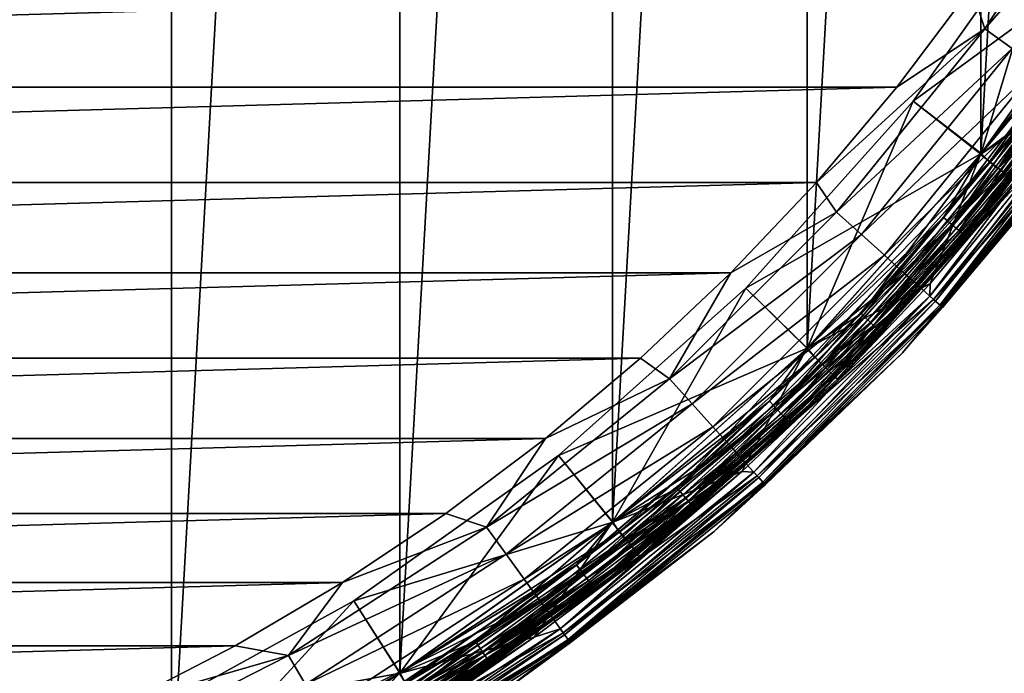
# Model space of a CAD drawing. Header units: metres. Extents: x -27 to 247, y -27 to 27.
# Tile 11 of 50: x 10 to 21, y -22 to -15. Entities that reach past the tile are written whole.
import ezdxf

# ---------------------------------------------------------------- set-up
doc = ezdxf.new("R2010")
doc.units = ezdxf.units.M
doc.layers.add('solid_10271303', color=7, linetype='CONTINUOUS')

msp = doc.modelspace()

# ---------------------------------------------------------------- linework, layer by layer
at = {"layer": 'solid_10271303'}
for points in [[(8.591855, 24.539354, -50), (11.286701, 23.42243, -50), (8.591872, -24.539349, -50)], [(11.286701, 23.42243, -50), (11.286726, -23.422417, -50), (8.591872, -24.539349, -50)], [(11.286701, 23.42243, -50), (13.838844, 22.011038, -50), (11.286726, -23.422417, -50)], [(13.838844, 22.011038, -50), (13.838876, -22.011019, -50), (11.286726, -23.422417, -50)], [(13.838844, 22.011038, -50), (16.216412, 20.32308, -50), (13.838876, -22.011019, -50)], [(16.216412, 20.32308, -50), (16.21645, -20.323051, -50), (13.838876, -22.011019, -50)], [(16.216412, 20.32308, -50), (18.389851, 18.3797, -50), (16.21645, -20.323051, -50)], [(18.389851, 18.3797, -50), (18.389893, -18.37966, -50), (16.21645, -20.323051, -50)], [(18.389851, 18.3797, -50), (20.331736, 16.205559, -50), (18.389893, -18.37966, -50)], [(20.331736, 16.205559, -50), (20.331774, -16.205511, -50), (18.389893, -18.37966, -50)], [(20.331736, 16.205559, -50), (22.017714, 13.828222, -50), (20.331774, -16.205511, -50)], [(22.017714, 13.828222, -50), (22.017748, -13.828169, -50), (20.331774, -16.205511, -50)], [(20.377415, -14.805058, 179.40274), (21.813335, -12.593935, 179.40274), (20.228598, -14.347231, 179.440704)], [(22.138685, -12.781776, 179.289215), (21.813335, -12.593935, 179.40274), (20.377415, -14.805058, 179.40274)], [(20.681349, -15.025879, 179.289215), (22.138685, -12.781776, 179.289215), (20.377415, -14.805058, 179.40274)], [(21.202179, -13.322198), (19.577301, -15.612246, 0.35), (19.57725, -15.61232)], [(21.202179, -13.322198), (19.57725, -15.61232), (20.332003, -16.205223)], [(21.202179, -13.322198), (21.202141, -13.322237, 0.35), (19.577301, -15.612246, 0.35)], [(19.577301, -15.612246, 0.35), (21.202141, -13.322237, 0.35), (22.022905, -13.819932, 0.35)], [(21.202179, -13.322198), (20.332003, -16.205223), (22.017908, -13.827912)], [(19.577301, -15.612246, 0.35), (22.022905, -13.819932, 0.35), (20.335554, -16.20076, 0.35)], [(22.015003, -13.832557, 146.291626), (20.327671, -16.210669, 146.291626), (20.830137, -15.83466, 146.200653)], [(20.327681, -16.210632, 148.940704), (20.327671, -16.210669, 146.291626), (22.015003, -13.832557, 146.291626)], [(20.327681, -16.210632, 148.940704), (22.015003, -13.832557, 146.291626), (22.014782, -13.832902, 148.940704)], [(20.327681, -16.210632, 148.940704), (22.014782, -13.832902, 148.940704), (21.616899, -15.328372, 148.940704)], [(21.627026, -14.663486, -49.982964), (20.331774, -16.205511, -50), (22.017748, -13.828169, -50)], [(21.626606, -14.663203, -0.016902), (22.017908, -13.827912), (20.332003, -16.205223)], [(22.124403, -13.901684, 0.367037), (20.335554, -16.20076, 0.35), (22.022905, -13.819932, 0.35)], [(22.124403, -13.901684, 0.367037), (20.428795, -16.29142, 0.367037), (20.335554, -16.20076, 0.35)], [(20.523165, -16.366678, 0.417053), (20.428795, -16.29142, 0.367037), (22.124403, -13.901684, 0.367037)], [(22.226606, -13.965902, 0.417053), (20.523165, -16.366678, 0.417053), (22.124403, -13.901684, 0.367037)], [(20.980028, -15.948603, 0.496632), (20.523165, -16.366678, 0.417053), (22.226606, -13.965902, 0.417053)], [(-20.228598, -14.347231, 179.440704), (-19.392221, -15.459022, 179.440704), (20.228598, -14.347231, 179.440704)], [(-19.392221, -15.459022, 179.440704), (19.392221, -15.459022, 179.440704), (20.228598, -14.347231, 179.440704)], [(20.377415, -14.805058, 179.40274), (20.228598, -14.347231, 179.440704), (19.392221, -15.459022, 179.440704)], [(21.626606, -14.663203, -0.016902), (20.332003, -16.205223), (19.914459, -16.915493, -0.016902)], [(21.626606, -14.663203, -0.016902), (19.914459, -16.915493, -0.016902), (21.726555, -14.730969, -0.066791)], [(19.914459, -16.915493, -0.016902), (20.006495, -16.99367, -0.066791), (21.726555, -14.730969, -0.066791)], [(21.627026, -14.663486, -49.982964), (19.914845, -16.915821, -49.982964), (20.331774, -16.205511, -50)], [(20.00684, -16.993963, -49.932949), (19.914845, -16.915821, -49.982964), (21.627026, -14.663486, -49.982964)], [(21.726555, -14.730969, -0.066791), (20.006495, -16.99367, -0.066791), (21.812393, -14.789169, -0.146262)], [(21.726931, -14.731224, -49.932949), (20.00684, -16.993963, -49.932949), (21.627026, -14.663486, -49.982964)], [(20.085819, -17.061049, -49.853367), (20.00684, -16.993963, -49.932949), (21.726931, -14.731224, -49.932949)], [(21.8127, -14.789377, -49.853367), (20.085819, -17.061049, -49.853367), (21.726931, -14.731224, -49.932949)], [(20.377415, -14.805058, 179.40274), (19.392221, -15.459022, 179.440704), (18.494616, -16.522385, 179.440704)], [(18.718235, -16.853975, 179.40274), (20.377415, -14.805058, 179.40274), (18.494616, -16.522385, 179.440704)], [(20.681349, -15.025879, 179.289215), (20.377415, -14.805058, 179.40274), (18.718235, -16.853975, 179.40274)], [(20.006495, -16.99367, -0.066791), (20.085537, -17.06081, -0.146262), (21.812393, -14.789169, -0.146262)], [(21.812393, -14.789169, -0.146262), (20.085537, -17.06081, -0.146262), (21.87826, -14.833828, -0.249887)], [(20.085537, -17.06081, -0.146262), (20.146189, -17.112328, -0.249887), (21.87826, -14.833828, -0.249887)], [(20.146389, -17.112497, -49.74966), (20.085819, -17.061049, -49.853367), (21.8127, -14.789377, -49.853367)], [(21.87826, -14.833828, -0.249887), (20.146189, -17.112328, -0.249887), (21.919657, -14.861897, -0.37059)], [(21.878477, -14.833975, -49.74966), (20.146389, -17.112497, -49.74966), (21.8127, -14.789377, -49.853367)], [(20.184412, -17.144794, -49.628902), (20.146389, -17.112497, -49.74966), (21.878477, -14.833975, -49.74966)], [(21.919769, -14.861972, -49.628902), (20.184412, -17.144794, -49.628902), (21.878477, -14.833975, -49.74966)], [(20.146189, -17.112328, -0.249887), (20.184309, -17.144707, -0.37059), (21.919657, -14.861897, -0.37059)], [(21.919657, -14.861897, -0.37059), (20.184309, -17.144707, -0.37059), (20.718519, -16.522499, -0.5)], [(21.919769, -14.861972, -49.628902), (20.718521, -16.522497, -49.5), (20.184412, -17.144794, -49.628902)], [(18.997421, -17.105356, 179.289215), (20.681349, -15.025879, 179.289215), (18.718235, -16.853975, 179.40274)], [(20.961496, -15.229419, 179.104523), (20.681349, -15.025879, 179.289215), (18.997421, -17.105356, 179.289215)], [(19.254759, -17.337063, 179.104523), (20.961496, -15.229419, 179.104523), (18.997421, -17.105356, 179.289215)], [(21.207069, -15.407838, 178.855759), (20.961496, -15.229419, 179.104523), (19.254759, -17.337063, 179.104523)], [(19.480337, -17.540174, 178.855759), (21.207069, -15.407838, 178.855759), (19.254759, -17.337063, 179.104523)], [(21.408615, -15.554269, 178.552505), (21.207069, -15.407838, 178.855759), (19.480337, -17.540174, 178.855759)], [(20.327681, -16.210632, 148.940704), (21.616899, -15.328372, 148.940704), (20.723263, -16.516523, 148.940704)], [(-19.392221, -15.459022, 179.440704), (-18.494616, -16.522385, 179.440704), (19.392221, -15.459022, 179.440704)], [(-18.494616, -16.522385, 179.440704), (18.494616, -16.522385, 179.440704), (19.392221, -15.459022, 179.440704)], [(17.70612, -17.70612, 0.35), (19.577301, -15.612246, 0.35), (20.335554, -16.20076, 0.35)], [(19.57725, -15.61232), (19.577301, -15.612246, 0.35), (17.70612, -17.70612, 0.35)], [(19.57725, -15.61232), (17.70612, -17.70612, 0.35), (17.70612, -17.70612)], [(19.57725, -15.61232), (17.70612, -17.70612), (18.390186, -18.379364)], [(19.57725, -15.61232), (18.390186, -18.379364), (20.332003, -16.205223)], [(19.665472, -17.706871, 178.552505), (21.408615, -15.554269, 178.552505), (19.480337, -17.540174, 178.855759)], [(21.558369, -15.663072, 178.206436), (21.408615, -15.554269, 178.552505), (19.665472, -17.706871, 178.552505)], [(19.803032, -17.83073, 178.206436), (21.558369, -15.663072, 178.206436), (19.665472, -17.706871, 178.552505)], [(21.51395, -15.6308, 148.955399), (19.762232, -17.793993, 148.955399), (20.723263, -16.516523, 148.940704)], [(19.824438, -17.850004, 148.998062), (19.762232, -17.793993, 148.955399), (21.51395, -15.6308, 148.955399)], [(21.650566, -15.730057, 177.830887), (21.558369, -15.663072, 178.206436), (19.803032, -17.83073, 178.206436)], [(19.887722, -17.906986, 177.830887), (21.650566, -15.730057, 177.830887), (19.803032, -17.83073, 178.206436)], [(21.581671, -15.680001, 148.998062), (19.824438, -17.850004, 148.998062), (21.51395, -15.6308, 148.955399)], [(19.873785, -17.894436, 149.064529), (19.824438, -17.850004, 148.998062), (21.581671, -15.680001, 148.998062)], [(21.635393, -15.719032, 149.064529), (19.873785, -17.894436, 149.064529), (21.581671, -15.680001, 148.998062)], [(19.905434, -17.922934, 149.14827), (19.873785, -17.894436, 149.064529), (21.635393, -15.719032, 149.064529)], [(19.887722, -17.906986, 177.830887), (21.335295, -16.21867, 177.440704), (21.650566, -15.730057, 177.830887)], [(21.669847, -15.744065, 149.14827), (19.905434, -17.922934, 149.14827), (21.635393, -15.719032, 149.064529)], [(20.327671, -16.210669, 146.291626), (18.996002, -17.993969, 146.200653), (20.830137, -15.83466, 146.200653)], [(20.94161, -15.919398, 146.072876), (20.830137, -15.83466, 146.200653), (18.996002, -17.993969, 146.200653)], [(21.669847, -15.744065, 149.14827), (21.335295, -16.218668, 149.240707), (19.905434, -17.922934, 149.14827)], [(19.09766, -18.090265, 146.072876), (20.94161, -15.919398, 146.072876), (18.996002, -17.993969, 146.200653)], [(21.026018, -15.983563, 145.915726), (20.94161, -15.919398, 146.072876), (19.09766, -18.090265, 146.072876)], [(20.980028, -15.948603, 0.496632), (19.132696, -18.123451, 0.496632), (20.523165, -16.366678, 0.417053)], [(20.666315, -16.480837, 0.60034), (19.132696, -18.123451, 0.496632), (20.980028, -15.948603, 0.496632)], [(19.174637, -18.163179, 145.915726), (21.026018, -15.983563, 145.915726), (19.09766, -18.090265, 146.072876)], [(21.078621, -16.023552, 145.738052), (21.026018, -15.983563, 145.915726), (19.174637, -18.163179, 145.915726)], [(19.222607, -18.20862, 145.738052), (21.078621, -16.023552, 145.738052), (19.174637, -18.163179, 145.915726)], [(19.222607, -18.20862, 145.738052), (20.718555, -16.522453, 145.550003), (21.078621, -16.023552, 145.738052)], [(17.70612, -17.70612, 0.35), (20.335554, -16.20076, 0.35), (18.392904, -18.376629, 0.35)], [(20.327671, -16.210669, 146.291626), (18.384451, -18.385101, 146.291626), (18.996002, -17.993969, 146.200653)], [(18.384827, -18.384726, 148.940704), (18.384451, -18.385101, 146.291626), (20.327671, -16.210669, 146.291626)], [(18.384827, -18.384726, 148.940704), (20.327671, -16.210669, 146.291626), (20.327681, -16.210632, 148.940704)], [(18.384827, -18.384726, 148.940704), (20.327681, -16.210632, 148.940704), (19.764355, -17.652758, 148.940704)], [(19.914845, -16.915821, -49.982964), (18.389893, -18.37966, -50), (20.331774, -16.205511, -50)], [(19.914459, -16.915493, -0.016902), (20.332003, -16.205223), (18.390186, -18.379364)], [(20.428795, -16.29142, 0.367037), (18.392904, -18.376629, 0.35), (20.335554, -16.20076, 0.35)], [(19.456678, -18.430346, 177.440704), (19.45668, -18.430346, 149.240707), (21.335295, -16.218668, 149.240707)], [(21.335295, -16.21867, 177.440704), (19.456678, -18.430346, 177.440704), (21.335295, -16.218668, 149.240707)], [(19.887722, -17.906986, 177.830887), (19.456678, -18.430346, 177.440704), (21.335295, -16.21867, 177.440704)], [(19.905434, -17.922934, 149.14827), (21.335295, -16.218668, 149.240707), (19.45668, -18.430346, 149.240707)], [(20.327681, -16.210632, 148.940704), (20.723263, -16.516523, 148.940704), (19.764355, -17.652758, 148.940704)], [(20.428795, -16.29142, 0.367037), (18.476282, -18.476282, 0.367037), (18.392904, -18.376629, 0.35)], [(18.561634, -18.561634, 0.417053), (18.476282, -18.476282, 0.367037), (20.428795, -16.29142, 0.367037)], [(20.523165, -16.366678, 0.417053), (18.561634, -18.561634, 0.417053), (20.428795, -16.29142, 0.367037)], [(19.132696, -18.123451, 0.496632), (18.561634, -18.561634, 0.417053), (20.523165, -16.366678, 0.417053)], [(20.666315, -16.480837, 0.60034), (18.691101, -18.691101, 0.60034), (19.132696, -18.123451, 0.496632)], [(18.726377, -18.726377, 0.721096), (18.691101, -18.691101, 0.60034), (20.666315, -16.480837, 0.60034)], [(20.70532, -16.511942, 0.721096), (18.726377, -18.726377, 0.721096), (20.666315, -16.480837, 0.60034)], [(-18.494616, -16.522385, 179.440704), (-17.538818, -17.533665, 179.440704), (18.494616, -16.522385, 179.440704)], [(-17.538818, -17.533665, 179.440704), (17.538818, -17.533665, 179.440704), (18.494616, -16.522385, 179.440704)], [(18.718235, -16.853975, 179.40274), (18.494616, -16.522385, 179.440704), (17.538818, -17.533665, 179.440704)], [(20.70532, -16.511942, 0.721096), (18.738331, -18.738329, 0.85), (18.726377, -18.726377, 0.721096)], [(18.73831, -18.73835, -0.5), (18.738312, -18.738348, -49.5), (20.718521, -16.522497, -49.5)], [(20.718519, -16.522499, -0.5), (18.73831, -18.73835, -0.5), (20.718521, -16.522497, -49.5)], [(20.184309, -17.144707, -0.37059), (18.73831, -18.73835, -0.5), (20.718519, -16.522499, -0.5)], [(20.184412, -17.144794, -49.628902), (20.718521, -16.522497, -49.5), (18.738312, -18.738348, -49.5)], [(20.70532, -16.511942, 0.721096), (20.718534, -16.52248, 0.85), (18.738331, -18.738329, 0.85)], [(18.738358, -18.738302, 145.550003), (18.738331, -18.738329, 0.85), (20.718534, -16.52248, 0.85)], [(20.718555, -16.522453, 145.550003), (18.738358, -18.738302, 145.550003), (20.718534, -16.52248, 0.85)], [(19.222607, -18.20862, 145.738052), (18.738358, -18.738302, 145.550003), (20.718555, -16.522453, 145.550003)], [(19.762232, -17.793993, 148.955399), (19.764355, -17.652758, 148.940704), (20.723263, -16.516523, 148.940704)], [(16.853975, -18.718235, 179.40274), (18.718235, -16.853975, 179.40274), (17.538818, -17.533665, 179.440704)], [(18.997421, -17.105356, 179.289215), (18.718235, -16.853975, 179.40274), (16.853975, -18.718235, 179.40274)], [(19.914459, -16.915493, -0.016902), (18.390186, -18.379364), (17.968832, -18.969467, -0.016902)], [(19.914459, -16.915493, -0.016902), (17.968832, -18.969467, -0.016902), (20.006495, -16.99367, -0.066791)], [(19.914845, -16.915821, -49.982964), (17.969181, -18.969833, -49.982964), (18.389893, -18.37966, -50)], [(18.052189, -19.057465, -49.932949), (17.969181, -18.969833, -49.982964), (19.914845, -16.915821, -49.982964)], [(20.00684, -16.993963, -49.932949), (18.052189, -19.057465, -49.932949), (19.914845, -16.915821, -49.982964)], [(17.968832, -18.969467, -0.016902), (18.051876, -19.057135, -0.066791), (20.006495, -16.99367, -0.066791)], [(20.006495, -16.99367, -0.066791), (18.051876, -19.057135, -0.066791), (20.085537, -17.06081, -0.146262)], [(18.123451, -19.132696, -49.853367), (18.052189, -19.057465, -49.932949), (20.00684, -16.993963, -49.932949)], [(20.085819, -17.061049, -49.853367), (18.123451, -19.132696, -49.853367), (20.00684, -16.993963, -49.932949)], [(17.105356, -18.997421, 179.289215), (18.997421, -17.105356, 179.289215), (16.853975, -18.718235, 179.40274)], [(19.254759, -17.337063, 179.104523), (18.997421, -17.105356, 179.289215), (17.105356, -18.997421, 179.289215)], [(18.051876, -19.057135, -0.066791), (18.123198, -19.132427, -0.146262), (20.085537, -17.06081, -0.146262)], [(20.085537, -17.06081, -0.146262), (18.123198, -19.132427, -0.146262), (20.146189, -17.112328, -0.249887)], [(18.123198, -19.132427, -0.146262), (18.177923, -19.190201, -0.249887), (20.146189, -17.112328, -0.249887)], [(18.178104, -19.19039, -49.74966), (18.123451, -19.132696, -49.853367), (20.085819, -17.061049, -49.853367)], [(20.146189, -17.112328, -0.249887), (18.177923, -19.190201, -0.249887), (20.184309, -17.144707, -0.37059)], [(18.177923, -19.190201, -0.249887), (18.212318, -19.226511, -0.37059), (20.184309, -17.144707, -0.37059)], [(20.146389, -17.112497, -49.74966), (18.178104, -19.19039, -49.74966), (20.085819, -17.061049, -49.853367)], [(18.212412, -19.22661, -49.628902), (18.178104, -19.19039, -49.74966), (20.146389, -17.112497, -49.74966)], [(20.184309, -17.144707, -0.37059), (18.212318, -19.226511, -0.37059), (18.73831, -18.73835, -0.5)], [(20.184412, -17.144794, -49.628902), (18.212412, -19.22661, -49.628902), (20.146389, -17.112497, -49.74966)], [(20.184412, -17.144794, -49.628902), (18.738312, -18.738348, -49.5), (18.212412, -19.22661, -49.628902)], [(17.337063, -19.254759, 179.104523), (19.254759, -17.337063, 179.104523), (17.105356, -18.997421, 179.289215)], [(19.480337, -17.540174, 178.855759), (19.254759, -17.337063, 179.104523), (17.337063, -19.254759, 179.104523)], [(-17.538818, -17.533665, 179.440704), (-16.528004, -18.489573, 179.440704), (17.538818, -17.533665, 179.440704)], [(-16.528004, -18.489573, 179.440704), (16.528004, -18.489573, 179.440704), (17.538818, -17.533665, 179.440704)], [(16.853975, -18.718235, 179.40274), (17.538818, -17.533665, 179.440704), (16.528004, -18.489573, 179.440704)], [(17.540174, -19.480337, 178.855759), (19.480337, -17.540174, 178.855759), (17.337063, -19.254759, 179.104523)], [(19.665472, -17.706871, 178.552505), (19.480337, -17.540174, 178.855759), (17.540174, -19.480337, 178.855759)], [(15.612246, -19.577301, 0.35), (17.70612, -17.70612, 0.35), (18.392904, -18.376629, 0.35)], [(17.70612, -17.70612), (17.70612, -17.70612, 0.35), (15.612246, -19.577301, 0.35)], [(17.70612, -17.70612), (15.612246, -19.577301, 0.35), (15.61232, -19.57725)], [(17.70612, -17.70612), (15.61232, -19.57725), (16.216789, -20.322779)], [(17.70612, -17.70612), (16.216789, -20.322779), (18.390186, -18.379364)], [(17.706871, -19.665472, 178.552505), (19.665472, -17.706871, 178.552505), (17.540174, -19.480337, 178.855759)], [(19.803032, -17.83073, 178.206436), (19.665472, -17.706871, 178.552505), (17.706871, -19.665472, 178.552505)], [(18.384827, -18.384726, 148.940704), (19.764355, -17.652758, 148.940704), (18.743013, -18.733646, 148.940704)], [(19.762232, -17.793993, 148.955399), (18.743013, -18.733646, 148.940704), (19.764355, -17.652758, 148.940704)], [(19.762232, -17.793993, 148.955399), (17.793993, -19.762232, 148.955399), (18.743013, -18.733646, 148.940704)], [(17.850004, -19.824438, 148.998062), (17.793993, -19.762232, 148.955399), (19.762232, -17.793993, 148.955399)], [(19.824438, -17.850004, 148.998062), (17.850004, -19.824438, 148.998062), (19.762232, -17.793993, 148.955399)], [(17.83073, -19.803032, 178.206436), (19.803032, -17.83073, 178.206436), (17.706871, -19.665472, 178.552505)], [(19.887722, -17.906986, 177.830887), (19.803032, -17.83073, 178.206436), (17.83073, -19.803032, 178.206436)], [(17.906986, -19.887722, 177.830887), (19.887722, -17.906986, 177.830887), (17.83073, -19.803032, 178.206436)], [(17.894436, -19.873785, 149.064529), (17.850004, -19.824438, 148.998062), (19.824438, -17.850004, 148.998062)], [(19.873785, -17.894436, 149.064529), (17.894436, -19.873785, 149.064529), (19.824438, -17.850004, 148.998062)], [(17.922934, -19.905434, 149.14827), (17.894436, -19.873785, 149.064529), (19.873785, -17.894436, 149.064529)], [(17.906986, -19.887722, 177.830887), (19.456678, -18.430346, 177.440704), (19.887722, -17.906986, 177.830887)], [(19.905434, -17.922934, 149.14827), (17.922934, -19.905434, 149.14827), (19.873785, -17.894436, 149.064529)], [(19.905434, -17.922934, 149.14827), (19.45668, -18.430346, 149.240707), (17.922934, -19.905434, 149.14827)], [(18.384451, -18.385101, 146.291626), (16.939157, -19.942318, 146.200653), (18.996002, -17.993969, 146.200653)], [(19.09766, -18.090265, 146.072876), (18.996002, -17.993969, 146.200653), (16.939157, -19.942318, 146.200653)], [(17.029808, -20.04904, 146.072876), (19.09766, -18.090265, 146.072876), (16.939157, -19.942318, 146.200653)], [(19.174637, -18.163179, 145.915726), (19.09766, -18.090265, 146.072876), (17.029808, -20.04904, 146.072876)], [(19.132696, -18.123451, 0.496632), (17.061049, -20.085819, 0.496632), (18.561634, -18.561634, 0.417053)], [(18.691101, -18.691101, 0.60034), (17.061049, -20.085819, 0.496632), (19.132696, -18.123451, 0.496632)], [(17.098448, -20.12985, 145.915726), (19.174637, -18.163179, 145.915726), (17.029808, -20.04904, 146.072876)], [(19.222607, -18.20862, 145.738052), (19.174637, -18.163179, 145.915726), (17.098448, -20.12985, 145.915726)], [(17.141226, -20.18021, 145.738052), (19.222607, -18.20862, 145.738052), (17.098448, -20.12985, 145.915726)], [(17.141226, -20.18021, 145.738052), (18.738358, -18.738302, 145.550003), (19.222607, -18.20862, 145.738052)], [(15.612246, -19.577301, 0.35), (18.392904, -18.376629, 0.35), (16.218254, -20.321602, 0.35)], [(17.969181, -18.969833, -49.982964), (16.21645, -20.323051, -50), (18.389893, -18.37966, -50)], [(17.968832, -18.969467, -0.016902), (18.390186, -18.379364), (16.216789, -20.322779)], [(18.476282, -18.476282, 0.367037), (16.218254, -20.321602, 0.35), (18.392904, -18.376629, 0.35)], [(-16.528004, -18.489573, 179.440704), (-15.465196, -19.387293, 179.440704), (16.528004, -18.489573, 179.440704)], [(-15.465196, -19.387293, 179.440704), (15.465196, -19.387293, 179.440704), (16.528004, -18.489573, 179.440704)], [(16.853975, -18.718235, 179.40274), (16.528004, -18.489573, 179.440704), (15.465196, -19.387293, 179.440704)], [(16.210745, -20.327591, 148.940704), (18.384451, -18.385101, 146.291626), (18.384827, -18.384726, 148.940704)], [(16.210745, -20.327591, 148.940704), (18.384827, -18.384726, 148.940704), (17.662638, -19.755526, 148.940704)], [(16.210745, -20.327591, 148.940704), (16.210835, -20.327539, 146.291626), (18.384451, -18.385101, 146.291626)], [(18.384451, -18.385101, 146.291626), (16.210835, -20.327539, 146.291626), (16.939157, -19.942318, 146.200653)], [(18.476282, -18.476282, 0.367037), (16.29142, -20.428795, 0.367037), (16.218254, -20.321602, 0.35)], [(16.366678, -20.523165, 0.417053), (16.29142, -20.428795, 0.367037), (18.476282, -18.476282, 0.367037)], [(18.561634, -18.561634, 0.417053), (16.366678, -20.523165, 0.417053), (18.476282, -18.476282, 0.367037)], [(17.349953, -20.425943, 177.440704), (17.349953, -20.425943, 149.240707), (19.45668, -18.430346, 149.240707)], [(17.922934, -19.905434, 149.14827), (19.45668, -18.430346, 149.240707), (17.349953, -20.425943, 149.240707)], [(19.456678, -18.430346, 177.440704), (17.349953, -20.425943, 177.440704), (19.45668, -18.430346, 149.240707)], [(17.906986, -19.887722, 177.830887), (17.349953, -20.425943, 177.440704), (19.456678, -18.430346, 177.440704)], [(18.384827, -18.384726, 148.940704), (18.743013, -18.733646, 148.940704), (17.662638, -19.755526, 148.940704)], [(17.061049, -20.085819, 0.496632), (16.366678, -20.523165, 0.417053), (18.561634, -18.561634, 0.417053)], [(18.691101, -18.691101, 0.60034), (16.480837, -20.666315, 0.60034), (17.061049, -20.085819, 0.496632)], [(16.511942, -20.70532, 0.721096), (16.480837, -20.666315, 0.60034), (18.691101, -18.691101, 0.60034)], [(18.726377, -18.726377, 0.721096), (16.511942, -20.70532, 0.721096), (18.691101, -18.691101, 0.60034)], [(14.805058, -20.377415, 179.40274), (16.853975, -18.718235, 179.40274), (15.465196, -19.387293, 179.440704)], [(17.105356, -18.997421, 179.289215), (16.853975, -18.718235, 179.40274), (14.805058, -20.377415, 179.40274)], [(18.726377, -18.726377, 0.721096), (16.52248, -20.718534, 0.85), (16.511942, -20.70532, 0.721096)], [(16.522459, -20.718552, -0.5), (16.522461, -20.71855, -49.5), (18.738312, -18.738348, -49.5)], [(18.73831, -18.73835, -0.5), (16.522459, -20.718552, -0.5), (18.738312, -18.738348, -49.5)], [(18.212318, -19.226511, -0.37059), (16.522459, -20.718552, -0.5), (18.73831, -18.73835, -0.5)], [(18.212412, -19.22661, -49.628902), (18.738312, -18.738348, -49.5), (16.522461, -20.71855, -49.5)], [(18.726377, -18.726377, 0.721096), (18.738331, -18.738329, 0.85), (16.52248, -20.718534, 0.85)], [(16.522514, -20.718506, 145.550003), (16.52248, -20.718534, 0.85), (18.738331, -18.738329, 0.85)], [(18.738358, -18.738302, 145.550003), (16.522514, -20.718506, 145.550003), (18.738331, -18.738329, 0.85)], [(17.141226, -20.18021, 145.738052), (16.522514, -20.718506, 145.550003), (18.738358, -18.738302, 145.550003)], [(17.793993, -19.762232, 148.955399), (17.662638, -19.755526, 148.940704), (18.743013, -18.733646, 148.940704)], [(15.025879, -20.681349, 179.289215), (17.105356, -18.997421, 179.289215), (14.805058, -20.377415, 179.40274)], [(17.337063, -19.254759, 179.104523), (17.105356, -18.997421, 179.289215), (15.025879, -20.681349, 179.289215)], [(17.968832, -18.969467, -0.016902), (16.216789, -20.322779), (15.812539, -20.801039, -0.016902)], [(17.968832, -18.969467, -0.016902), (15.812539, -20.801039, -0.016902), (18.051876, -19.057135, -0.066791)], [(17.969181, -18.969833, -49.982964), (15.812845, -20.801441, -49.982964), (16.21645, -20.323051, -50)], [(15.885892, -20.897533, -49.932949), (15.812845, -20.801441, -49.982964), (17.969181, -18.969833, -49.982964)], [(18.052189, -19.057465, -49.932949), (15.885892, -20.897533, -49.932949), (17.969181, -18.969833, -49.982964)], [(15.812539, -20.801039, -0.016902), (15.885617, -20.897173, -0.066791), (18.051876, -19.057135, -0.066791)], [(18.051876, -19.057135, -0.066791), (15.885617, -20.897173, -0.066791), (18.123198, -19.132427, -0.146262)], [(15.885617, -20.897173, -0.066791), (15.948379, -20.979734, -0.146262), (18.123198, -19.132427, -0.146262)], [(15.948603, -20.980028, -49.853367), (15.885892, -20.897533, -49.932949), (18.052189, -19.057465, -49.932949)], [(18.123198, -19.132427, -0.146262), (15.948379, -20.979734, -0.146262), (18.177923, -19.190201, -0.249887)], [(18.123451, -19.132696, -49.853367), (15.948603, -20.980028, -49.853367), (18.052189, -19.057465, -49.932949)], [(15.996696, -21.043295, -49.74966), (15.948603, -20.980028, -49.853367), (18.123451, -19.132696, -49.853367)], [(18.178104, -19.19039, -49.74966), (15.996696, -21.043295, -49.74966), (18.123451, -19.132696, -49.853367)], [(15.229419, -20.961496, 179.104523), (17.337063, -19.254759, 179.104523), (15.025879, -20.681349, 179.289215)], [(17.540174, -19.480337, 178.855759), (17.337063, -19.254759, 179.104523), (15.229419, -20.961496, 179.104523)], [(15.948379, -20.979734, -0.146262), (15.996538, -21.043085, -0.249887), (18.177923, -19.190201, -0.249887)], [(18.177923, -19.190201, -0.249887), (15.996538, -21.043085, -0.249887), (18.212318, -19.226511, -0.37059)], [(15.996538, -21.043085, -0.249887), (16.026806, -21.082903, -0.37059), (18.212318, -19.226511, -0.37059)], [(16.026888, -21.083012, -49.628902), (15.996696, -21.043295, -49.74966), (18.178104, -19.19039, -49.74966)], [(18.212318, -19.226511, -0.37059), (16.026806, -21.082903, -0.37059), (16.522459, -20.718552, -0.5)], [(18.212412, -19.22661, -49.628902), (16.026888, -21.083012, -49.628902), (18.178104, -19.19039, -49.74966)], [(18.212412, -19.22661, -49.628902), (16.522461, -20.71855, -49.5), (16.026888, -21.083012, -49.628902)], [(-15.465196, -19.387293, 179.440704), (-14.35354, -20.22414, 179.440704), (15.465196, -19.387293, 179.440704)], [(-14.35354, -20.22414, 179.440704), (14.35354, -20.22414, 179.440704), (15.465196, -19.387293, 179.440704)], [(14.805058, -20.377415, 179.40274), (15.465196, -19.387293, 179.440704), (14.35354, -20.22414, 179.440704)], [(15.407838, -21.207069, 178.855759), (17.540174, -19.480337, 178.855759), (15.229419, -20.961496, 179.104523)], [(17.706871, -19.665472, 178.552505), (17.540174, -19.480337, 178.855759), (15.407838, -21.207069, 178.855759)], [(15.61232, -19.57725), (13.322237, -21.202141, 0.35), (13.322198, -21.202179)], [(15.61232, -19.57725), (13.322198, -21.202179), (13.839231, -22.010796)], [(15.61232, -19.57725), (15.612246, -19.577301, 0.35), (13.322237, -21.202141, 0.35)], [(13.322237, -21.202141, 0.35), (15.612246, -19.577301, 0.35), (16.218254, -20.321602, 0.35)], [(15.61232, -19.57725), (13.839231, -22.010796), (16.216789, -20.322779)], [(15.554269, -21.408615, 178.552505), (17.706871, -19.665472, 178.552505), (15.407838, -21.207069, 178.855759)], [(17.83073, -19.803032, 178.206436), (17.706871, -19.665472, 178.552505), (15.554269, -21.408615, 178.552505)], [(15.663072, -21.558369, 178.206436), (17.83073, -19.803032, 178.206436), (15.554269, -21.408615, 178.552505)], [(15.6308, -21.51395, 148.955399), (16.526852, -20.715027, 148.940704), (17.662638, -19.755526, 148.940704)], [(17.793993, -19.762232, 148.955399), (15.6308, -21.51395, 148.955399), (17.662638, -19.755526, 148.940704)], [(15.680001, -21.581671, 148.998062), (15.6308, -21.51395, 148.955399), (17.793993, -19.762232, 148.955399)], [(17.906986, -19.887722, 177.830887), (17.83073, -19.803032, 178.206436), (15.663072, -21.558369, 178.206436)], [(17.850004, -19.824438, 148.998062), (15.680001, -21.581671, 148.998062), (17.793993, -19.762232, 148.955399)], [(16.210745, -20.327591, 148.940704), (17.662638, -19.755526, 148.940704), (16.526852, -20.715027, 148.940704)], [(15.730057, -21.650566, 177.830887), (17.906986, -19.887722, 177.830887), (15.663072, -21.558369, 178.206436)], [(15.719032, -21.635393, 149.064529), (15.680001, -21.581671, 148.998062), (17.850004, -19.824438, 148.998062)], [(17.894436, -19.873785, 149.064529), (15.719032, -21.635393, 149.064529), (17.850004, -19.824438, 148.998062)], [(15.744065, -21.669847, 149.14827), (15.719032, -21.635393, 149.064529), (17.894436, -19.873785, 149.064529)], [(15.730057, -21.650566, 177.830887), (17.349953, -20.425943, 177.440704), (17.906986, -19.887722, 177.830887)], [(17.922934, -19.905434, 149.14827), (15.744065, -21.669847, 149.14827), (17.894436, -19.873785, 149.064529)], [(17.922934, -19.905434, 149.14827), (17.349953, -20.425943, 149.240707), (15.744065, -21.669847, 149.14827)], [(16.210835, -20.327539, 146.291626), (14.683716, -21.65686, 146.200653), (16.939157, -19.942318, 146.200653)], [(17.029808, -20.04904, 146.072876), (16.939157, -19.942318, 146.200653), (14.683716, -21.65686, 146.200653)], [(14.762296, -21.772757, 146.072876), (17.029808, -20.04904, 146.072876), (14.683716, -21.65686, 146.200653)], [(17.098448, -20.12985, 145.915726), (17.029808, -20.04904, 146.072876), (14.762296, -21.772757, 146.072876)], [(14.821796, -21.860516, 145.915726), (17.098448, -20.12985, 145.915726), (14.762296, -21.772757, 146.072876)], [(17.061049, -20.085819, 0.496632), (14.789377, -21.8127, 0.496632), (16.366678, -20.523165, 0.417053)], [(16.480837, -20.666315, 0.60034), (14.789377, -21.8127, 0.496632), (17.061049, -20.085819, 0.496632)], [(17.141226, -20.18021, 145.738052), (17.098448, -20.12985, 145.915726), (14.821796, -21.860516, 145.915726)], [(-14.35354, -20.22414, 179.440704), (-13.19656, -20.997393, 179.440704), (14.35354, -20.22414, 179.440704)], [(-13.19656, -20.997393, 179.440704), (13.19656, -20.997393, 179.440704), (14.35354, -20.22414, 179.440704)], [(14.805058, -20.377415, 179.40274), (14.35354, -20.22414, 179.440704), (13.19656, -20.997393, 179.440704)], [(14.858878, -21.915205, 145.738052), (17.141226, -20.18021, 145.738052), (14.821796, -21.860516, 145.915726)], [(14.858878, -21.915205, 145.738052), (16.522514, -20.718506, 145.550003), (17.141226, -20.18021, 145.738052)], [(13.322237, -21.202141, 0.35), (16.218254, -20.321602, 0.35), (13.839869, -22.010399, 0.35)], [(13.833022, -22.014706, 148.940704), (13.833179, -22.014612, 146.291626), (16.210835, -20.327539, 146.291626)], [(13.833022, -22.014706, 148.940704), (16.210835, -20.327539, 146.291626), (16.210745, -20.327591, 148.940704)], [(13.833022, -22.014706, 148.940704), (16.210745, -20.327591, 148.940704), (15.339106, -21.609283, 148.940704)], [(16.210835, -20.327539, 146.291626), (13.833179, -22.014612, 146.291626), (14.683716, -21.65686, 146.200653)], [(15.812845, -20.801441, -49.982964), (13.838876, -22.011019, -50), (16.21645, -20.323051, -50)], [(15.812539, -20.801039, -0.016902), (16.216789, -20.322779), (13.839231, -22.010796)], [(16.29142, -20.428795, 0.367037), (13.839869, -22.010399, 0.35), (16.218254, -20.321602, 0.35)], [(16.210745, -20.327591, 148.940704), (16.526852, -20.715027, 148.940704), (15.339106, -21.609283, 148.940704)], [(12.593935, -21.813335, 179.40274), (14.805058, -20.377415, 179.40274), (13.19656, -20.997393, 179.440704)], [(15.025879, -20.681349, 179.289215), (14.805058, -20.377415, 179.40274), (12.593935, -21.813335, 179.40274)], [(16.29142, -20.428795, 0.367037), (13.901684, -22.124403, 0.367037), (13.839869, -22.010399, 0.35)], [(13.965902, -22.226606, 0.417053), (13.901684, -22.124403, 0.367037), (16.29142, -20.428795, 0.367037)], [(16.366678, -20.523165, 0.417053), (13.965902, -22.226606, 0.417053), (16.29142, -20.428795, 0.367037)], [(15.039813, -22.182066, 177.440704), (15.039814, -22.182064, 149.240707), (17.349953, -20.425943, 149.240707)], [(17.349953, -20.425943, 177.440704), (15.039813, -22.182066, 177.440704), (17.349953, -20.425943, 149.240707)], [(15.730057, -21.650566, 177.830887), (15.039813, -22.182066, 177.440704), (17.349953, -20.425943, 177.440704)], [(15.744065, -21.669847, 149.14827), (17.349953, -20.425943, 149.240707), (15.039814, -22.182064, 149.240707)], [(14.789377, -21.8127, 0.496632), (13.965902, -22.226606, 0.417053), (16.366678, -20.523165, 0.417053)], [(12.781776, -22.138685, 179.289215), (15.025879, -20.681349, 179.289215), (12.593935, -21.813335, 179.40274)], [(15.229419, -20.961496, 179.104523), (15.025879, -20.681349, 179.289215), (12.781776, -22.138685, 179.289215)], [(16.480837, -20.666315, 0.60034), (14.063315, -22.381638, 0.60034), (14.789377, -21.8127, 0.496632)], [(14.089858, -22.42388, 0.721096), (14.063315, -22.381638, 0.60034), (16.480837, -20.666315, 0.60034)], [(16.511942, -20.70532, 0.721096), (14.089858, -22.42388, 0.721096), (16.480837, -20.666315, 0.60034)], [(15.812539, -20.801039, -0.016902), (13.839231, -22.010796), (13.470857, -22.388739, -0.016902)], [(15.812539, -20.801039, -0.016902), (13.470857, -22.388739, -0.016902), (15.885617, -20.897173, -0.066791)], [(15.812845, -20.801441, -49.982964), (13.471118, -22.389172, -49.982964), (13.838876, -22.011019, -50)], [(13.533347, -22.492598, -49.932949), (13.471118, -22.389172, -49.982964), (15.812845, -20.801441, -49.982964)], [(15.885892, -20.897533, -49.932949), (13.533347, -22.492598, -49.932949), (15.812845, -20.801441, -49.982964)], [(16.511942, -20.70532, 0.721096), (14.098851, -22.43819, 0.85), (14.089858, -22.42388, 0.721096)], [(14.098828, -22.438206, -0.5), (14.098831, -22.438204, -49.5), (16.522461, -20.71855, -49.5)], [(16.522459, -20.718552, -0.5), (14.098828, -22.438206, -0.5), (16.522461, -20.71855, -49.5)], [(16.026806, -21.082903, -0.37059), (14.098828, -22.438206, -0.5), (16.522459, -20.718552, -0.5)], [(16.026888, -21.083012, -49.628902), (16.522461, -20.71855, -49.5), (14.098831, -22.438204, -49.5)], [(16.511942, -20.70532, 0.721096), (16.52248, -20.718534, 0.85), (14.098851, -22.43819, 0.85)], [(14.098883, -22.438171, 145.550003), (14.098851, -22.43819, 0.85), (16.52248, -20.718534, 0.85)], [(16.522514, -20.718506, 145.550003), (14.098883, -22.438171, 145.550003), (16.52248, -20.718534, 0.85)], [(14.858878, -21.915205, 145.738052), (14.098883, -22.438171, 145.550003), (16.522514, -20.718506, 145.550003)], [(15.6308, -21.51395, 148.955399), (15.339106, -21.609283, 148.940704), (16.526852, -20.715027, 148.940704)], [(13.470857, -22.388739, -0.016902), (13.533113, -22.492208, -0.066791), (15.885617, -20.897173, -0.066791)], [(15.885617, -20.897173, -0.066791), (13.533113, -22.492208, -0.066791), (15.948379, -20.979734, -0.146262)], [(13.586772, -22.58139, -49.853367), (13.533347, -22.492598, -49.932949), (15.885892, -20.897533, -49.932949)], [(15.948603, -20.980028, -49.853367), (13.586772, -22.58139, -49.853367), (15.885892, -20.897533, -49.932949)], [(-13.19656, -20.997393, 179.440704), (-11.998297, -21.70438, 179.440704), (13.19656, -20.997393, 179.440704)], [(-11.998297, -21.70438, 179.440704), (11.998297, -21.70438, 179.440704), (13.19656, -20.997393, 179.440704)], [(12.593935, -21.813335, 179.40274), (13.19656, -20.997393, 179.440704), (11.998297, -21.70438, 179.440704)], [(12.954917, -22.438574, 179.104523), (15.229419, -20.961496, 179.104523), (12.781776, -22.138685, 179.289215)], [(15.407838, -21.207069, 178.855759), (15.229419, -20.961496, 179.104523), (12.954917, -22.438574, 179.104523)], [(13.533113, -22.492208, -0.066791), (13.58658, -22.581072, -0.146262), (15.948379, -20.979734, -0.146262)], [(15.948379, -20.979734, -0.146262), (13.58658, -22.581072, -0.146262), (15.996538, -21.043085, -0.249887)], [(13.627743, -22.649485, -49.74966), (13.586772, -22.58139, -49.853367), (15.948603, -20.980028, -49.853367)], [(15.996696, -21.043295, -49.74966), (13.627743, -22.649485, -49.74966), (15.948603, -20.980028, -49.853367)], [(13.58658, -22.581072, -0.146262), (13.627608, -22.649261, -0.249887), (15.996538, -21.043085, -0.249887)], [(15.996538, -21.043085, -0.249887), (13.627608, -22.649261, -0.249887), (16.026806, -21.082903, -0.37059)], [(13.627608, -22.649261, -0.249887), (13.653394, -22.692118, -0.37059), (16.026806, -21.082903, -0.37059)], [(13.653463, -22.692232, -49.628902), (13.627743, -22.649485, -49.74966), (15.996696, -21.043295, -49.74966)], [(16.026806, -21.082903, -0.37059), (13.653394, -22.692118, -0.37059), (14.098828, -22.438206, -0.5)], [(16.026888, -21.083012, -49.628902), (13.653463, -22.692232, -49.628902), (15.996696, -21.043295, -49.74966)], [(16.026888, -21.083012, -49.628902), (14.098831, -22.438204, -49.5), (13.653463, -22.692232, -49.628902)], [(13.322198, -21.202179), (10.864641, -22.560425, 0.35), (10.864411, -22.560541)], [(13.322198, -21.202179), (10.864411, -22.560541), (11.287062, -23.422256)], [(10.864641, -22.560425, 0.35), (13.322237, -21.202141, 0.35), (13.839869, -22.010399, 0.35)], [(13.322198, -21.202179), (13.322237, -21.202141, 0.35), (10.864641, -22.560425, 0.35)], [(13.322198, -21.202179), (11.287062, -23.422256), (13.839231, -22.010796)], [(13.10669, -22.701454, 178.855759), (15.407838, -21.207069, 178.855759), (12.954917, -22.438574, 179.104523)], [(15.554269, -21.408615, 178.552505), (15.407838, -21.207069, 178.855759), (13.10669, -22.701454, 178.855759)], [(13.231252, -22.9172, 178.552505), (15.554269, -21.408615, 178.552505), (13.10669, -22.701454, 178.855759)], [(15.663072, -21.558369, 178.206436), (15.554269, -21.408615, 178.552505), (13.231252, -22.9172, 178.552505)], [(13.323804, -23.077507, 178.206436), (15.663072, -21.558369, 178.206436), (13.231252, -22.9172, 178.552505)], [(15.6308, -21.51395, 148.955399), (13.296352, -23.029959, 148.955399), (15.339106, -21.609283, 148.940704)], [(13.338206, -23.102449, 148.998062), (13.296352, -23.029959, 148.955399), (15.6308, -21.51395, 148.955399)], [(15.730057, -21.650566, 177.830887), (15.663072, -21.558369, 178.206436), (13.323804, -23.077507, 178.206436)], [(15.680001, -21.581671, 148.998062), (13.338206, -23.102449, 148.998062), (15.6308, -21.51395, 148.955399)], [(13.833179, -22.014612, 146.291626), (12.256121, -23.117495, 146.200653), (14.683716, -21.65686, 146.200653)], [(14.762296, -21.772757, 146.072876), (14.683716, -21.65686, 146.200653), (12.256121, -23.117495, 146.200653)], [(13.296352, -23.029959, 148.955399), (14.102972, -22.435596, 148.940704), (15.339106, -21.609283, 148.940704)], [(13.380785, -23.176201, 177.830887), (15.730057, -21.650566, 177.830887), (13.323804, -23.077507, 178.206436)], [(13.371408, -23.159958, 149.064529), (13.338206, -23.102449, 148.998062), (15.680001, -21.581671, 148.998062)], [(15.719032, -21.635393, 149.064529), (13.371408, -23.159958, 149.064529), (15.680001, -21.581671, 148.998062)], [(13.392702, -23.19684, 149.14827), (13.371408, -23.159958, 149.064529), (15.719032, -21.635393, 149.064529)], [(13.380785, -23.176201, 177.830887), (15.039813, -22.182066, 177.440704), (15.730057, -21.650566, 177.830887)], [(15.744065, -21.669847, 149.14827), (13.392702, -23.19684, 149.14827), (15.719032, -21.635393, 149.064529)], [(15.744065, -21.669847, 149.14827), (15.039814, -22.182064, 149.240707), (13.392702, -23.19684, 149.14827)], [(13.833022, -22.014706, 148.940704), (15.339106, -21.609283, 148.940704), (14.102972, -22.435596, 148.940704)], [(-11.998297, -21.70438, 179.440704), (-10.762362, -22.343027, 179.440704), (11.998297, -21.70438, 179.440704)], [(-10.762362, -22.343027, 179.440704), (10.762362, -22.343027, 179.440704), (11.998297, -21.70438, 179.440704)], [(12.593935, -21.813335, 179.40274), (11.998297, -21.70438, 179.440704), (10.762362, -22.343027, 179.440704)], [(12.32171, -23.241209, 146.072876), (14.762296, -21.772757, 146.072876), (12.256121, -23.117495, 146.200653)], [(14.821796, -21.860516, 145.915726), (14.762296, -21.772757, 146.072876), (12.32171, -23.241209, 146.072876)], [(10.244829, -23.010263, 179.40274), (12.593935, -21.813335, 179.40274), (10.762362, -22.343027, 179.440704)], [(12.781776, -22.138685, 179.289215), (12.593935, -21.813335, 179.40274), (10.244829, -23.010263, 179.40274)], [(12.371373, -23.334887, 145.915726), (14.821796, -21.860516, 145.915726), (12.32171, -23.241209, 146.072876)], [(14.789377, -21.8127, 0.496632), (12.344314, -23.283846, 0.496632), (13.965902, -22.226606, 0.417053)], [(14.063315, -22.381638, 0.60034), (12.344314, -23.283846, 0.496632), (14.789377, -21.8127, 0.496632)], [(14.858878, -21.915205, 145.738052), (14.821796, -21.860516, 145.915726), (12.371373, -23.334887, 145.915726)], [(10.864641, -22.560425, 0.35), (13.839869, -22.010399, 0.35), (11.286719, -23.422405, 0.35)], [(13.901684, -22.124403, 0.367037), (11.286719, -23.422405, 0.35), (13.839869, -22.010399, 0.35)], [(13.471118, -22.389172, -49.982964), (11.286726, -23.422417, -50), (13.838876, -22.011019, -50)], [(13.470857, -22.388739, -0.016902), (13.839231, -22.010796), (11.287062, -23.422256)], [(12.402324, -23.393265, 145.738052), (14.858878, -21.915205, 145.738052), (12.371373, -23.334887, 145.915726)], [(12.402324, -23.393265, 145.738052), (14.098883, -22.438171, 145.550003), (14.858878, -21.915205, 145.738052)]]:
    msp.add_3dface(points, dxfattribs=at)

doc.saveas('drawing.dxf')
